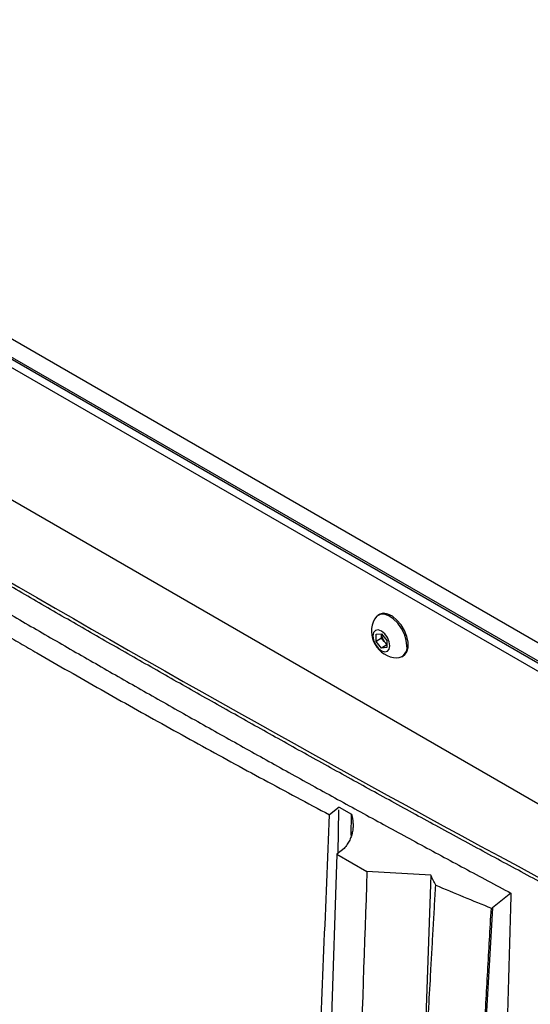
# Model space of a CAD drawing. Header units: millimetres. Extents: x 155400 to 158181, y 110534 to 115156.
# Tile 118 of 121: x 157713 to 157814, y 114749 to 114944. Entities that reach past the tile are written whole.
import ezdxf

# ---------------------------------------------------------------- set-up
doc = ezdxf.new("R2010")
doc.units = ezdxf.units.MM

msp = doc.modelspace()

# ---------------------------------------------------------------- linework, layer by layer
at = {"color": 7, "linetype": 'Continuous', "lineweight": 25}
for p, q in [((157585.3, 114953.77), (157893.95, 114775.59)), ((157890.33, 114771.97), (157580.79, 114950.66)), ((157891.74, 114772.78), (157582.2, 114951.47)), ((157886.35, 114776.31), (157589.72, 114947.55)), ((157849.4, 114769.35), (157617.47, 114903.25)), ((157784.1, 114826.44), (157783.83, 114826.29)), ((157783.46, 114822.53), (157784.53, 114822.62)), ((157783.46, 114821.11), (157783.46, 114822.53)), ((157784.57, 114821.75), (157783.46, 114821.11)), ((157784.53, 114822.62), (157785.59, 114821.3)), ((157784.57, 114822.46), (157784.57, 114822.57)), ((157784.57, 114822.56), (157784.57, 114822.46)), ((157784.57, 114821.75), (157784.57, 114822.46)), ((157785.1, 114821.09), (157784.57, 114821.75)), ((157784.53, 114819.79), (157783.46, 114821.11)), ((157785.59, 114820.41), (157784.53, 114819.79)), ((157785.59, 114819.89), (157784.53, 114819.79)), ((157785.59, 114820.48), (157785.1, 114821.09)), ((157785.59, 114821.3), (157785.59, 114819.89)), ((157788.58, 114818.06), (157788.84, 114818.22)), ((157776.14, 114788.32), (157774.27, 114786.78)), ((157776.14, 114788.32), (157778.61, 114786.89)), ((157775.96, 114779.17), (157776.13, 114787.75)), ((157778.53, 114782.68), (157778.61, 114786.89)), ((157775.73, 114778.97), (157767.49, 114539.56)), ((157777.16, 114780.15), (157775.73, 114778.97)), ((157775.73, 114778.97), (157781.67, 114775.54)), ((157794.28, 114774.84), (157781.67, 114775.54)), ((157794.28, 114774.84), (157792.41, 114720.42)), ((157810.15, 114771.29), (157806.48, 114768.35))]:
    msp.add_line(p, q, dxfattribs=at)
at = {"color": 7, "linetype": 'Continuous', "lineweight": 25, "flags": 128}
for points in [[(157789.56, 114820.24), (157789.44, 114821.35), (157789.07, 114822.53), (157788.49, 114823.69), (157787.75, 114824.73), (157786.88, 114825.58), (157785.97, 114826.18), (157785.08, 114826.48), (157784.26, 114826.46), (157783.6, 114826.13), (157783.14, 114825.53)], [(157788.84, 114818.22), (157789.08, 114818.38), (157789.55, 114819.01), (157789.8, 114819.88), (157789.8, 114820.94), (157789.55, 114822.1), (157789.08, 114823.27), (157788.41, 114824.38), (157787.59, 114825.34), (157786.7, 114826.07), (157785.79, 114826.52), (157784.92, 114826.67), (157784.18, 114826.49), (157784.1, 114826.44)], [(157786.2, 114820.24), (157786.08, 114821.05), (157785.71, 114821.89), (157785.17, 114822.63), (157784.53, 114823.15), (157783.88, 114823.37), (157783.34, 114823.26), (157782.97, 114822.85), (157782.85, 114822.18), (157782.97, 114821.36), (157783.34, 114820.52), (157783.88, 114819.79), (157784.53, 114819.27), (157785.17, 114819.05), (157785.71, 114819.15), (157786.08, 114819.57), (157786.2, 114820.24)]]:
    msp.add_lwpolyline(points, dxfattribs=at)
at = {"color": 7, "linetype": 'Continuous', "lineweight": 25}
for centre, radius, start, end in [((157787.89, 114823.15), 5.32, 153.3357, 266.6589), ((157786.87, 114822.56), 2.3, 182.6393, 219.7721), ((157786.66, 114822.31), 1.98, 218.0623, 237.233), ((157787.55, 114819.88), 2.04, 270.6605, 10.0847)]:
    msp.add_arc(centre, radius, start, end, dxfattribs=at)
for points, knots in [([(157606.99, 114895.85), (157643.81, 114872.63), (157681.48, 114849.9), (157758.43, 114805.48), (157797.7, 114783.79), (157837.76, 114762.63)], [0, 0, 0, 0, 0.5, 0.5, 1, 1, 1, 1]), ([(157837.44, 114762.04), (157835.87, 114762.87), (157832.73, 114764.53), (157828.03, 114767.02), (157823.33, 114769.53), (157818.64, 114772.03), (157813.96, 114774.54), (157809.29, 114777.06), (157804.62, 114779.58), (157799.96, 114782.11), (157795.31, 114784.64), (157790.67, 114787.18), (157786.03, 114789.72), (157781.4, 114792.26), (157776.78, 114794.82), (157772.16, 114797.37), (157767.55, 114799.93), (157762.95, 114802.5), (157758.36, 114805.07), (157753.77, 114807.64), (157749.19, 114810.22), (157744.62, 114812.81), (157740.06, 114815.4), (157735.5, 114817.99), (157730.95, 114820.59), (157726.41, 114823.19), (157721.88, 114825.8), (157717.35, 114828.41), (157712.83, 114831.03), (157708.32, 114833.66), (157703.81, 114836.28), (157699.32, 114838.92), (157694.83, 114841.55), (157690.34, 114844.19), (157685.87, 114846.84), (157681.4, 114849.49), (157676.94, 114852.15), (157672.49, 114854.81), (157668.05, 114857.47), (157663.61, 114860.14), (157659.18, 114862.82), (157654.76, 114865.5), (157650.35, 114868.18), (157645.94, 114870.87), (157641.54, 114873.56), (157637.15, 114876.26), (157632.77, 114878.96), (157628.4, 114881.67), (157624.03, 114884.38), (157619.67, 114887.1), (157615.32, 114889.82), (157610.97, 114892.54), (157608.08, 114894.36), (157606.64, 114895.27)], [0, 0, 0, 0, 0.019608, 0.039216, 0.058824, 0.078432, 0.098039, 0.117647, 0.137255, 0.156863, 0.176471, 0.196079, 0.215687, 0.235294, 0.254902, 0.27451, 0.294118, 0.313726, 0.333334, 0.352941, 0.372549, 0.392157, 0.411765, 0.431373, 0.45098, 0.470588, 0.490196, 0.509804, 0.529412, 0.54902, 0.568627, 0.588235, 0.607843, 0.627451, 0.647059, 0.666666, 0.686274, 0.705882, 0.72549, 0.745098, 0.764706, 0.784313, 0.803921, 0.823529, 0.843137, 0.862745, 0.882353, 0.901961, 0.921568, 0.941176, 0.960784, 0.980392, 1, 1, 1, 1]), ([(157631.99, 114874.12), (157633.43, 114873.23), (157636.3, 114871.44), (157640.62, 114868.76), (157644.94, 114866.08), (157649.28, 114863.41), (157653.62, 114860.75), (157657.97, 114858.09), (157662.32, 114855.44), (157666.69, 114852.79), (157671.06, 114850.15), (157675.43, 114847.52), (157679.82, 114844.89), (157684.21, 114842.27), (157688.61, 114839.66), (157693.02, 114837.04), (157697.43, 114834.44), (157701.86, 114831.84), (157706.29, 114829.25), (157710.72, 114826.66), (157715.17, 114824.08), (157719.62, 114821.51), (157724.08, 114818.94), (157728.54, 114816.38), (157733.01, 114813.82), (157737.49, 114811.27), (157741.98, 114808.73), (157746.48, 114806.19), (157750.98, 114803.66), (157755.49, 114801.13), (157760, 114798.61), (157764.53, 114796.1), (157769.06, 114793.59), (157773.59, 114791.09), (157778.14, 114788.59), (157782.69, 114786.1), (157787.25, 114783.62), (157791.82, 114781.14), (157796.39, 114778.67), (157800.97, 114776.2), (157805.56, 114773.74), (157808.62, 114772.11), (157810.15, 114771.29)], [0, 0, 0, 0, 0.025, 0.050001, 0.075001, 0.100001, 0.125002, 0.150002, 0.175002, 0.200002, 0.225002, 0.250002, 0.275002, 0.300002, 0.325001, 0.350001, 0.375001, 0.400001, 0.425, 0.45, 0.475, 0.5, 0.524999, 0.549999, 0.574999, 0.599999, 0.624998, 0.649998, 0.674998, 0.699998, 0.724998, 0.749998, 0.774998, 0.799998, 0.824998, 0.849998, 0.874998, 0.899998, 0.924999, 0.949999, 0.974999, 1, 1, 1, 1]), ([(157660.42, 114852.5), (157661.5, 114851.83), (157663.66, 114850.48), (157666.9, 114848.46), (157670.15, 114846.44), (157673.4, 114844.44), (157676.66, 114842.43), (157679.93, 114840.44), (157683.21, 114838.44), (157686.49, 114836.46), (157689.78, 114834.48), (157693.08, 114832.5), (157696.38, 114830.53), (157699.7, 114828.57), (157703.02, 114826.61), (157706.34, 114824.66), (157709.67, 114822.71), (157713.01, 114820.76), (157717.35, 114818.25), (157722.7, 114815.18), (157729.06, 114811.56), (157735.45, 114807.96), (157741.86, 114804.38), (157748.29, 114800.82), (157754.75, 114797.28), (157761.23, 114793.76), (157767.73, 114790.26), (157772.09, 114787.94), (157774.27, 114786.78)], [0, 0, 0, 0, 0.029408, 0.058816, 0.088223, 0.117632, 0.14704, 0.176449, 0.205859, 0.235269, 0.26468, 0.294092, 0.323505, 0.35292, 0.382336, 0.411753, 0.441172, 0.470593, 0.500016, 0.555586, 0.61115, 0.666709, 0.722264, 0.777815, 0.833363, 0.888909, 0.944455, 1, 1, 1, 1]), ([(157768.65, 114573.23), (157768.7, 114579.2), (157768.85, 114597.1), (157769.36, 114632.64), (157770.39, 114679.97), (157772.02, 114733.21), (157773.52, 114768.92), (157774.27, 114786.78)], [0, 0, 0, 0, 0.084749, 0.253976, 0.502606, 0.75122, 1, 1, 1, 1]), ([(157778.61, 114786.89), (157778.64, 114786.8), (157778.69, 114786.61), (157778.75, 114786.33), (157778.81, 114786.05), (157778.85, 114785.78), (157778.88, 114785.5), (157778.92, 114785.03), (157778.93, 114784.37), (157778.82, 114783.5), (157778.61, 114782.65), (157778.32, 114781.93), (157778.03, 114781.37), (157777.77, 114780.95), (157777.48, 114780.54), (157777.26, 114780.28), (157777.16, 114780.15)], [0, 0, 0, 0, 0.042826, 0.085179, 0.127082, 0.168559, 0.209636, 0.250338, 0.377192, 0.500137, 0.626222, 0.748837, 0.812581, 0.875533, 0.937926, 1, 1, 1, 1]), ([(157781.67, 114775.54), (157781.17, 114761.02), (157780.66, 114746.36), (157779.65, 114716.86), (157779.14, 114702.01), (157777.6, 114657.32), (157776.57, 114627.33), (157775.03, 114582.68), (157774.52, 114567.85), (157773.89, 114549.43), (157773.7, 114543.92), (157773.48, 114537.5), (157773.38, 114534.65), (157773.34, 114533.62), (157773.34, 114533.39), (157773.33, 114533.27), (157773.32, 114532.95), (157773.3, 114532.77), (157773.27, 114532.44), (157773.25, 114532.29), (157773.2, 114532), (157773.18, 114531.86), (157773.1, 114531.48), (157773.04, 114531.24), (157772.9, 114530.8), (157772.83, 114530.59), (157772.66, 114530.19), (157772.57, 114530), (157772.36, 114529.62), (157772.24, 114529.44), (157772.03, 114529.16), (157771.96, 114529.06), (157771.83, 114528.92), (157771.79, 114528.87), (157771.7, 114528.77), (157771.49, 114528.53), (157770.92, 114527.9), (157770.39, 114527.31), (157768.63, 114525.33), (157767.19, 114523.72), (157764.29, 114520.48), (157762.84, 114518.85), (157759.95, 114515.62), (157758.52, 114514.01), (157756.41, 114511.66), (157755.63, 114510.79), (157754.86, 114509.93), (157754.69, 114509.74), (157754.61, 114509.64), (157754.36, 114509.4), (157754.19, 114509.26), (157753.68, 114508.9), (157753.34, 114508.73), (157752.63, 114508.49), (157752.26, 114508.41), (157751.48, 114508.36), (157751.07, 114508.37), (157750.39, 114508.49), (157750.15, 114508.54), (157749.64, 114508.69), (157749.37, 114508.78), (157748.91, 114508.97), (157748.75, 114509.04), (157748.41, 114509.21), (157748.22, 114509.31), (157747.58, 114509.68), (157747.14, 114509.93), (157739.81, 114514.16), (157732.62, 114518.31), (157717.87, 114526.83), (157710.3, 114531.19), (157702.74, 114535.56)], [0, 0, 0, 0, 0.125, 0.125, 0.25, 0.25, 0.5, 0.5, 0.625, 0.625, 0.65625, 0.671875, 0.679687, 0.680664, 0.680664, 0.681641, 0.681641, 0.683594, 0.683594, 0.685547, 0.685547, 0.6875, 0.6875, 0.691406, 0.691406, 0.695312, 0.695312, 0.699219, 0.699219, 0.703125, 0.703125, 0.705078, 0.705078, 0.706055, 0.706055, 0.707031, 0.710937, 0.71875, 0.71875, 0.75, 0.75, 0.78125, 0.78125, 0.8125, 0.8125, 0.828125, 0.830078, 0.830078, 0.832031, 0.832031, 0.835937, 0.835937, 0.84375, 0.84375, 0.851562, 0.851562, 0.859375, 0.859375, 0.863281, 0.863281, 0.867187, 0.867187, 0.869141, 0.869141, 0.871094, 0.871094, 0.875, 0.875, 0.9375, 0.9375, 1, 1, 1, 1]), ([(157786.57, 114504.67), (157786.58, 114505.93), (157786.6, 114508.68), (157786.63, 114512.82), (157786.66, 114517.07), (157786.69, 114521.72), (157786.76, 114528.62), (157786.86, 114537.1), (157787.05, 114551.79), (157787.36, 114570.08), (157788, 114600.44), (157788.87, 114631.63), (157790.19, 114669.12), (157791.44, 114699.24), (157792.63, 114724.06), (157793.37, 114738.59), (157793.86, 114747.83), (157794.25, 114754.9), (157794.54, 114760.13), (157794.79, 114764.39), (157795.03, 114768.64), (157795.19, 114771.47), (157795.27, 114772.87)], [0, 0, 0, 0, 0.014307, 0.03125, 0.04689, 0.0625, 0.083973, 0.125, 0.158438, 0.25, 0.331399, 0.5, 0.59973, 0.749999, 0.835284, 0.875, 0.910911, 0.9375, 0.953126, 0.96875, 0.984552, 1, 1, 1, 1]), ([(157810.15, 114771.29), (157810.06, 114768.18), (157809.88, 114761.96), (157809.61, 114752.64), (157809.35, 114743.34), (157809.1, 114734.04), (157808.86, 114724.76), (157808.62, 114715.49), (157808.4, 114706.22), (157808.18, 114696.96), (157807.97, 114687.7), (157807.77, 114678.44), (157807.57, 114669.17), (157807.38, 114659.89), (157807.21, 114650.6), (157807.03, 114641.29), (157806.87, 114631.97), (157806.72, 114622.61), (157806.57, 114613.24), (157806.43, 114603.84), (157806.3, 114594.43), (157806.17, 114585), (157806.05, 114575.55), (157805.95, 114566.09), (157805.88, 114559.78), (157805.85, 114556.62)], [0, 0, 0, 0, 0.043264, 0.086472, 0.129632, 0.172753, 0.215844, 0.258915, 0.301974, 0.345032, 0.388102, 0.431201, 0.474348, 0.517559, 0.560853, 0.604246, 0.647757, 0.691402, 0.735176, 0.779072, 0.823077, 0.867183, 0.911379, 0.955655, 1, 1, 1, 1]), ([(157798.09, 114552.36), (157798.13, 114554.39), (157798.19, 114558.44), (157798.3, 114564.53), (157798.42, 114570.63), (157798.55, 114576.73), (157798.68, 114582.83), (157798.82, 114588.94), (157798.97, 114595.06), (157799.12, 114601.18), (157799.29, 114607.3), (157799.46, 114613.44), (157799.64, 114619.57), (157799.83, 114625.71), (157800.02, 114631.86), (157800.22, 114638.01), (157800.43, 114644.17), (157800.65, 114650.33), (157800.88, 114656.49), (157801.11, 114662.66), (157801.35, 114668.84), (157801.6, 114675.02), (157801.86, 114681.21), (157802.12, 114687.4), (157802.4, 114693.59), (157802.68, 114699.79), (157802.97, 114706), (157803.26, 114712.21), (157803.57, 114718.43), (157803.88, 114724.65), (157804.2, 114730.87), (157804.52, 114737.1), (157804.86, 114743.34), (157805.2, 114749.57), (157805.56, 114755.82), (157805.91, 114762.07), (157806.16, 114766.24), (157806.28, 114768.32)], [0, 0, 0, 0, 0.028486, 0.056978, 0.085475, 0.113977, 0.142485, 0.170997, 0.199515, 0.228038, 0.256566, 0.285099, 0.313637, 0.342181, 0.370729, 0.399282, 0.42784, 0.456403, 0.484971, 0.513544, 0.542122, 0.570705, 0.599292, 0.627884, 0.656481, 0.685082, 0.713688, 0.742299, 0.770914, 0.799534, 0.828159, 0.856788, 0.885422, 0.91406, 0.942702, 0.971349, 1, 1, 1, 1]), ([(157806.28, 114768.32), (157806.29, 114768.32), (157806.31, 114768.31), (157806.35, 114768.31), (157806.39, 114768.31), (157806.44, 114768.33), (157806.46, 114768.35), (157806.48, 114768.35)], [0, 0, 0, 0, 0.166595, 0.329897, 0.500228, 0.748389, 1, 1, 1, 1])]:
    msp.add_open_spline(points, degree=3, knots=knots, dxfattribs=at)
for points in [[(157795.27, 114772.87), (157794.95, 114773.53), (157794.62, 114774.19), (157794.28, 114774.84)], [(157795.27, 114772.87), (157798.92, 114771.33), (157802.59, 114769.82), (157806.28, 114768.32)], [(157806.48, 114768.35), (157802.16, 114695.57), (157799.43, 114623.55), (157798.29, 114552.37)]]:
    msp.add_open_spline(points, degree=3, dxfattribs=at)

doc.saveas('drawing.dxf')
